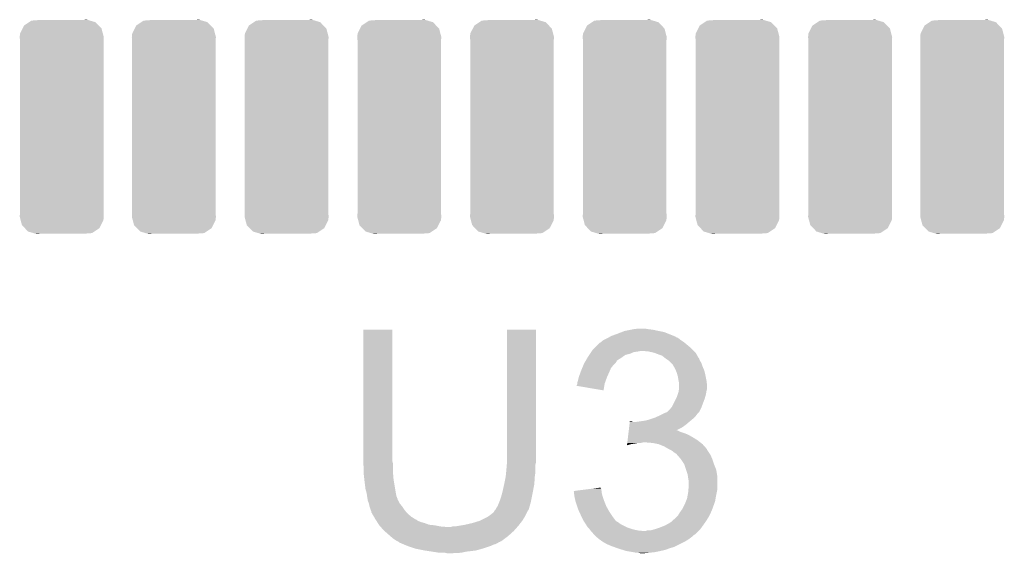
# Model space of a CAD drawing. Extents: x -4.5 to 27.4, y -3.9 to 53.4.
# Tile 9 of 47: x 9.2 to 13.6, y 8.7 to 11. Entities that reach past the tile are written whole.
import ezdxf

# ---------------------------------------------------------------- set-up
doc = ezdxf.new("R2010")
doc.units = 0
doc.layers.get('0').update_dxf_attribs({"linetype": 'CONTINUOUS'})
doc.layers.add('CAN_LIN_SBC_CLICK_V101_GTO', color=14, linetype='CONTINUOUS')
doc.layers.add('CAN_LIN_SBC_CLICK_V101_GTS', color=12, linetype='CONTINUOUS')

# ---------------------------------------------------------------- blocks, each defined once
blk = doc.blocks.new('CUSTOM_87')
for points in [[(-0.17394, 0.436838), (-0.167206, 0.450152), (0.176694, 0.436838), (0.163776, 0.450152)], [(-0.167206, 0.450152), (-0.144866, 0.465078), (0.163776, 0.450152), (0.14929, 0.465078)], [(-0.144866, 0.465078), (-0.134486, 0.472012), (0.14929, 0.465078), (0.125786, 0.472012)], [(-0.134486, 0.472012), (-0.09525, 0.47498), (0.125786, 0.472012), (0.115726, 0.47498)], [(0.09525, 0.47498), (0.111548, 0.476212), (0.115726, 0.47498), (0.111548, 0.476212)], [(-0.18669, 0.39878), (-0.184964, 0.415038), (0.18669, 0.39878), (0.18242, 0.415038)], [(-0.185436, 0.384998), (-0.18669, 0.39878), (0.18542, 0.384998), (0.18669, 0.39878)], [(-0.184964, 0.415038), (-0.17394, 0.436838), (0.18242, 0.415038), (0.176694, 0.436838)], [(-0.18542, 0.38481), (-0.185436, 0.384998), (0.18542, 0.38481), (0.18542, 0.384998)], [(-0.18542, -0.38481), (-0.18542, 0.38481), (0.18542, -0.38481), (0.18542, 0.38481)], [(-0.18669, -0.39878), (-0.185438, -0.384998), (0.18669, -0.39878), (0.18542, -0.384998)], [(-0.185438, -0.384998), (-0.18542, -0.38481), (0.18542, -0.384998), (0.18542, -0.38481)], [(-0.18242, -0.415034), (-0.18669, -0.39878), (0.184966, -0.415034), (0.18669, -0.39878)], [(-0.176696, -0.436838), (-0.18242, -0.415034), (0.173938, -0.436838), (0.184966, -0.415034)], [(-0.163778, -0.45015), (-0.176696, -0.436838), (0.167206, -0.45015), (0.173938, -0.436838)], [(-0.149294, -0.465078), (-0.163778, -0.45015), (0.144864, -0.465078), (0.167206, -0.45015)], [(-0.125792, -0.472012), (-0.149294, -0.465078), (0.134488, -0.472012), (0.144864, -0.465078)], [(-0.115734, -0.47498), (-0.125792, -0.472012), (0.09525, -0.47498), (0.134488, -0.472012)], [(-0.111552, -0.476214), (-0.115734, -0.47498), (-0.111552, -0.476214), (-0.09525, -0.47498)]]:
    blk.add_solid(points)

msp = doc.modelspace()

# ---------------------------------------------------------------- linework, layer by layer
at = {"layer": 'CAN_LIN_SBC_CLICK_V101_GTO'}
for points in [[(10.7696, 9.077958), (10.76962, 9.662138), (10.89914, 9.077958), (10.89914, 9.662138)], [(10.76962, 9.662138), (10.769622, 9.66216), (10.89914, 9.662138), (10.769622, 9.66216)], [(11.40714, 9.09828), (11.40716, 9.662138), (11.53668, 9.09828), (11.53668, 9.662138)], [(11.40716, 9.662138), (11.407162, 9.66216), (11.53668, 9.662138), (11.407162, 9.66216)], [(11.930382, 9.65708), (11.95578, 9.66216), (12.08024, 9.65708), (12.057378, 9.66216)], [(11.95578, 9.66216), (11.96848, 9.6647), (12.057378, 9.66216), (12.03706, 9.6647)], [(11.96848, 9.6647), (11.988802, 9.66724), (12.03706, 9.6647), (12.021822, 9.66724)], [(11.836402, 9.61644), (11.856714, 9.626598), (12.1793, 9.61644), (12.166602, 9.626598)], [(11.856714, 9.626598), (11.856718, 9.6266), (12.166602, 9.626598), (12.166598, 9.6266)], [(11.856718, 9.6266), (11.860952, 9.62914), (12.166598, 9.6266), (12.158984, 9.62914)], [(11.860952, 9.62914), (11.865178, 9.631676), (12.158984, 9.62914), (12.15644, 9.631676)], [(11.865178, 9.631676), (11.86942, 9.63422), (12.15644, 9.631676), (12.150082, 9.63422)], [(11.86942, 9.63422), (11.89736, 9.64438), (12.150082, 9.63422), (12.124686, 9.64438)], [(11.89736, 9.64438), (11.917166, 9.651998), (12.124686, 9.64438), (12.105642, 9.651998)], [(11.917166, 9.651998), (11.930382, 9.65708), (12.105642, 9.651998), (12.08024, 9.65708)], [(11.784752, 9.56818), (11.788142, 9.573262), (12.237722, 9.56818), (12.23264, 9.573262)], [(11.788142, 9.573262), (11.793222, 9.578342), (12.23264, 9.573262), (12.22756, 9.578342)], [(11.793222, 9.578342), (11.80846, 9.59358), (12.22756, 9.578342), (12.20978, 9.59358)], [(11.80846, 9.59358), (11.818624, 9.603742), (12.20978, 9.59358), (12.197586, 9.603742)], [(11.818624, 9.603742), (11.823696, 9.60628), (12.197586, 9.603742), (12.19454, 9.60628)], [(11.823696, 9.60628), (11.8237, 9.606282), (12.19454, 9.60628), (12.194538, 9.606282)], [(11.8237, 9.606282), (11.82878, 9.61136), (12.194538, 9.606282), (12.18692, 9.61136)], [(11.82878, 9.61136), (11.836402, 9.61644), (12.18692, 9.61136), (12.1793, 9.61644)], [(11.757438, 9.524988), (11.764854, 9.5377), (11.89482, 9.524988), (11.91514, 9.5377)], [(11.764854, 9.5377), (11.767818, 9.54278), (11.91514, 9.5377), (11.92225, 9.54278)], [(11.767818, 9.54278), (11.772896, 9.550398), (11.92225, 9.54278), (11.932916, 9.550398)], [(11.772896, 9.550398), (11.776284, 9.55548), (11.932916, 9.550398), (11.953238, 9.55548)], [(11.776284, 9.55548), (11.781364, 9.563098), (11.953238, 9.55548), (11.971018, 9.563098)], [(11.781364, 9.563098), (11.783058, 9.56564), (11.971018, 9.563098), (11.9888, 9.56564)], [(11.783058, 9.56564), (11.784752, 9.56818), (11.9888, 9.56564), (12.001498, 9.56818)], [(12.037058, 9.56564), (12.011662, 9.56818), (12.240262, 9.56564), (12.237722, 9.56818)], [(12.059918, 9.56056), (12.037058, 9.56564), (12.245342, 9.56056), (12.240262, 9.56564)], [(12.059924, 9.560558), (12.059918, 9.56056), (12.245342, 9.560558), (12.245342, 9.56056)], [(12.08024, 9.55294), (12.059924, 9.560558), (12.249576, 9.55294), (12.245342, 9.560558)], [(12.095478, 9.54786), (12.08024, 9.55294), (12.252398, 9.54786), (12.249576, 9.55294)], [(12.10818, 9.5377), (12.095478, 9.54786), (12.258042, 9.5377), (12.252398, 9.54786)], [(12.111572, 9.535156), (12.10818, 9.5377), (12.26058, 9.535156), (12.258042, 9.5377)], [(12.11834, 9.53008), (12.111572, 9.535156), (12.262274, 9.53008), (12.26058, 9.535156)], [(12.122154, 9.527538), (12.11834, 9.53008), (12.26312, 9.527538), (12.262274, 9.53008)], [(11.73734, 9.481818), (11.741572, 9.491978), (11.865064, 9.481818), (11.86942, 9.491978)], [(11.741572, 9.491978), (11.746862, 9.504678), (11.86942, 9.491978), (11.879578, 9.504678)], [(11.746862, 9.504678), (11.75004, 9.512302), (11.879578, 9.504678), (11.887202, 9.512302)], [(11.75004, 9.512302), (11.751518, 9.514838), (11.887202, 9.512302), (11.889738, 9.514838)], [(11.751518, 9.514838), (11.75596, 9.522454), (11.889738, 9.514838), (11.894816, 9.522454)], [(11.75596, 9.522454), (11.757438, 9.524988), (11.894816, 9.522454), (11.89482, 9.524988)], [(12.12596, 9.525), (12.122154, 9.527538), (12.264644, 9.525), (12.26312, 9.527538)], [(12.13612, 9.51484), (12.12596, 9.525), (12.27074, 9.51484), (12.264644, 9.525)], [(12.143738, 9.50722), (12.13612, 9.51484), (12.273282, 9.50722), (12.27074, 9.51484)], [(12.148094, 9.499602), (12.143738, 9.50722), (12.27582, 9.499602), (12.273282, 9.50722)], [(12.1539, 9.489442), (12.148094, 9.499602), (12.280174, 9.489442), (12.27582, 9.499602)], [(12.157168, 9.481818), (12.1539, 9.489442), (12.28344, 9.481818), (12.280174, 9.489442)], [(11.722098, 9.43356), (11.726546, 9.45134), (11.845174, 9.43356), (11.85164, 9.45134)], [(11.726546, 9.45134), (11.727182, 9.45388), (11.85164, 9.45134), (11.852768, 9.45388)], [(11.727182, 9.45388), (11.73457, 9.4742), (11.852768, 9.45388), (11.8618, 9.4742)], [(11.73457, 9.4742), (11.73734, 9.481818), (11.8618, 9.4742), (11.865064, 9.481818)], [(12.16152, 9.471662), (12.157168, 9.481818), (12.28598, 9.471662), (12.28344, 9.481818)], [(12.164424, 9.4615), (12.16152, 9.471662), (12.28852, 9.4615), (12.28598, 9.471662)], [(12.1666, 9.453882), (12.164424, 9.4615), (12.290044, 9.453882), (12.28852, 9.4615)], [(12.16914, 9.43864), (12.1666, 9.453882), (12.293092, 9.43864), (12.290044, 9.453882)], [(11.71702, 9.413258), (11.717022, 9.415784), (11.839782, 9.413258), (11.840204, 9.415784)], [(11.836378, 9.392924), (11.71702, 9.413258), (11.836378, 9.392924), (11.839782, 9.413258)], [(11.717022, 9.415784), (11.71956, 9.420864), (11.840204, 9.415784), (11.841054, 9.420864)], [(11.71956, 9.423398), (11.719562, 9.425942), (11.84148, 9.423398), (11.842404, 9.425942)], [(11.71956, 9.420864), (11.71956, 9.423398), (11.841054, 9.420864), (11.84148, 9.423398)], [(11.719562, 9.425942), (11.722098, 9.43356), (11.842404, 9.425942), (11.845174, 9.43356)], [(12.16965, 9.4361), (12.16914, 9.43864), (12.2936, 9.4361), (12.293092, 9.43864)], [(12.17168, 9.425942), (12.16965, 9.4361), (12.29473, 9.425942), (12.2936, 9.4361)], [(12.169986, 9.39038), (12.171678, 9.400538), (12.2936, 9.39038), (12.29614, 9.400538)], [(12.171678, 9.400538), (12.17168, 9.400542), (12.29614, 9.400538), (12.29614, 9.400542)], [(12.17168, 9.413238), (12.17168, 9.425942), (12.29614, 9.413238), (12.29473, 9.425942)], [(12.17168, 9.400542), (12.17168, 9.413238), (12.29614, 9.400542), (12.29614, 9.413238)], [(12.141202, 9.321802), (12.158978, 9.35736), (12.272644, 9.321802), (12.28598, 9.35736)], [(12.158978, 9.35736), (12.16152, 9.362442), (12.28598, 9.35736), (12.287432, 9.362442)], [(12.16152, 9.362442), (12.165752, 9.375138), (12.287432, 9.362442), (12.29106, 9.375138)], [(12.165752, 9.375138), (12.16914, 9.3853), (12.29106, 9.375138), (12.292752, 9.3853)], [(12.16914, 9.3853), (12.169986, 9.39038), (12.292752, 9.3853), (12.2936, 9.39038)], [(12.131042, 9.309102), (12.137136, 9.31672), (12.26693, 9.309102), (12.27074, 9.31672)], [(12.137136, 9.31672), (12.141202, 9.321802), (12.27074, 9.31672), (12.272644, 9.321802)], [(12.039598, 9.26338), (12.054838, 9.26846), (12.229084, 9.26338), (12.23518, 9.26846)], [(12.054838, 9.26846), (12.062458, 9.271), (12.23518, 9.26846), (12.237718, 9.271)], [(12.062458, 9.271), (12.079604, 9.27862), (12.237718, 9.271), (12.245338, 9.27862)], [(12.079604, 9.27862), (12.08532, 9.28116), (12.245338, 9.27862), (12.247242, 9.28116)], [(12.08532, 9.28116), (12.100558, 9.288778), (12.247242, 9.28116), (12.25296, 9.288778)], [(12.100558, 9.288778), (12.110724, 9.29386), (12.25296, 9.288778), (12.258038, 9.29386)], [(12.110724, 9.29386), (12.113266, 9.293864), (12.258038, 9.29386), (12.258042, 9.293864)], [(12.113266, 9.293864), (12.117068, 9.2964), (12.258042, 9.293864), (12.260578, 9.2964)], [(12.117068, 9.2964), (12.120882, 9.298942), (12.260578, 9.2964), (12.261848, 9.298942)], [(12.120882, 9.298942), (12.131042, 9.309102), (12.261848, 9.298942), (12.26693, 9.309102)], [(11.948414, 9.21512), (11.949928, 9.22782), (12.159072, 9.21512), (12.184378, 9.22782)], [(11.949928, 9.22782), (11.951442, 9.24052), (12.184378, 9.22782), (12.202162, 9.24052)], [(11.951442, 9.24052), (11.952956, 9.25322), (12.202162, 9.24052), (12.216976, 9.25322)], [(11.952956, 9.25322), (11.953258, 9.255758), (11.965944, 9.25322), (11.960864, 9.255758)], [(11.953258, 9.255758), (11.95326, 9.25576), (11.960864, 9.255758), (11.95326, 9.25576)], [(11.98372, 9.25322), (12.0015, 9.25576), (12.216976, 9.25322), (12.21994, 9.25576)], [(12.0015, 9.25576), (12.01928, 9.2583), (12.21994, 9.25576), (12.222988, 9.2583)], [(12.01928, 9.2583), (12.039598, 9.26338), (12.222988, 9.2583), (12.229084, 9.26338)], [(11.943264, 9.17194), (11.94478, 9.18464), (12.25296, 9.17194), (12.23264, 9.18464)], [(11.94478, 9.18464), (11.946294, 9.19734), (12.23264, 9.18464), (12.209782, 9.19734)], [(11.946294, 9.19734), (11.947202, 9.20496), (12.209782, 9.19734), (12.18946, 9.20496)], [(11.947202, 9.20496), (11.947808, 9.21004), (12.18946, 9.20496), (12.174222, 9.21004)], [(11.947808, 9.21004), (11.948414, 9.215118), (12.174222, 9.21004), (12.164064, 9.215118)], [(11.948414, 9.215118), (11.948414, 9.21512), (12.164064, 9.215118), (12.159072, 9.21512)], [(11.940544, 9.149112), (11.941144, 9.15416), (11.940544, 9.149112), (11.958318, 9.15416)], [(11.941144, 9.15416), (11.941448, 9.1567), (11.958318, 9.15416), (11.9761, 9.1567)], [(11.941448, 9.1567), (11.94175, 9.15924), (11.9761, 9.1567), (11.988798, 9.15924)], [(11.94175, 9.15924), (11.942054, 9.16178), (12.001498, 9.15924), (12.011658, 9.16178)], [(11.942054, 9.16178), (11.943264, 9.17194), (12.266024, 9.16178), (12.25296, 9.17194)], [(12.05484, 9.15924), (12.024362, 9.16178), (12.26929, 9.15924), (12.266024, 9.16178)], [(12.080238, 9.15416), (12.05484, 9.15924), (12.27582, 9.15416), (12.26929, 9.15924)], [(12.10564, 9.144), (12.080238, 9.15416), (12.28485, 9.144), (12.27582, 9.15416)], [(12.123422, 9.13384), (12.10564, 9.144), (12.293878, 9.13384), (12.28485, 9.144)], [(11.40714, 9.075418), (11.40714, 9.09828), (11.53668, 9.075418), (11.53668, 9.09828)], [(12.128514, 9.131294), (12.123422, 9.13384), (12.29614, 9.131294), (12.293878, 9.13384)], [(12.133594, 9.128754), (12.128514, 9.131294), (12.296144, 9.128754), (12.29614, 9.131294)], [(12.138658, 9.126222), (12.133594, 9.128754), (12.297832, 9.126222), (12.296144, 9.128754)], [(12.15136, 9.11606), (12.138658, 9.126222), (12.304608, 9.11606), (12.297832, 9.126222)], [(12.15898, 9.11098), (12.15136, 9.11606), (12.307994, 9.11098), (12.304608, 9.11606)], [(12.161522, 9.10844), (12.15898, 9.11098), (12.309688, 9.10844), (12.307994, 9.11098)], [(12.163746, 9.1059), (12.161522, 9.10844), (12.31138, 9.1059), (12.309688, 9.10844)], [(12.1793, 9.088122), (12.163746, 9.1059), (12.319, 9.088122), (12.31138, 9.1059)], [(10.7696, 9.070338), (10.7696, 9.077958), (10.901046, 9.070338), (10.89914, 9.077958)], [(10.769832, 9.067798), (10.7696, 9.070338), (10.90168, 9.067798), (10.901046, 9.070338)], [(10.77214, 9.0424), (10.769832, 9.067798), (10.90168, 9.0424), (10.90168, 9.067798)], [(11.4046, 9.03478), (11.406928, 9.062718), (11.53414, 9.03478), (11.53414, 9.062718)], [(11.406928, 9.062718), (11.40714, 9.065258), (11.53414, 9.062718), (11.534648, 9.065258)], [(11.40714, 9.065258), (11.40714, 9.075418), (11.534648, 9.065258), (11.53668, 9.075418)], [(12.179302, 9.08812), (12.1793, 9.088122), (12.319, 9.08812), (12.319, 9.088122)], [(12.194538, 9.065264), (12.179302, 9.08812), (12.32662, 9.065264), (12.319, 9.08812)], [(12.19454, 9.06526), (12.194538, 9.065264), (12.32662, 9.06526), (12.32662, 9.065264)], [(12.203008, 9.039858), (12.19454, 9.06526), (12.33678, 9.039858), (12.32662, 9.06526)], [(10.77214, 9.02716), (10.77214, 9.0424), (10.90168, 9.02716), (10.90168, 9.0424)], [(10.77214, 9.017002), (10.77214, 9.02716), (10.902528, 9.017002), (10.90168, 9.02716)], [(10.774398, 8.99668), (10.77214, 9.017002), (10.90422, 8.99668), (10.902528, 9.017002)], [(11.39698, 8.98398), (11.40206, 9.009378), (11.529568, 8.98398), (11.53126, 9.009378)], [(11.40206, 9.009378), (11.402568, 9.014462), (11.53126, 9.009378), (11.5316, 9.014462)], [(11.402568, 9.014462), (11.40409, 9.029698), (11.5316, 9.014462), (11.53414, 9.029698)], [(11.40409, 9.029698), (11.4046, 9.03478), (11.53414, 9.029698), (11.53414, 9.03478)], [(12.209778, 9.019542), (12.203008, 9.039858), (12.340166, 9.019542), (12.33678, 9.039858)], [(12.211232, 9.009378), (12.209778, 9.019542), (12.34186, 9.009378), (12.340166, 9.019542)], [(12.21232, 9.00176), (12.211232, 9.009378), (12.34186, 9.00176), (12.34186, 9.009378)], [(10.77468, 8.99414), (10.774398, 8.99668), (10.904644, 8.99414), (10.90422, 8.99668)], [(10.77976, 8.953502), (10.77468, 8.99414), (10.911418, 8.953502), (10.904644, 8.99414)], [(11.38682, 8.938258), (11.395286, 8.976358), (11.521914, 8.938258), (11.52906, 8.976358)], [(11.395286, 8.976358), (11.39698, 8.98398), (11.52906, 8.976358), (11.529568, 8.98398)], [(12.21486, 8.986522), (12.21232, 9.00176), (12.34186, 8.986522), (12.34186, 9.00176)], [(12.213378, 8.953498), (12.21486, 8.971278), (12.34186, 8.953498), (12.34186, 8.971278)], [(12.21486, 8.971278), (12.21486, 8.986522), (12.34186, 8.971278), (12.34186, 8.986522)], [(10.78484, 8.935722), (10.77976, 8.953502), (10.91438, 8.935722), (10.911418, 8.953502)], [(10.784842, 8.93572), (10.78484, 8.935722), (10.91438, 8.93572), (10.91438, 8.935722)], [(10.786656, 8.923018), (10.784842, 8.93572), (10.916922, 8.923018), (10.91438, 8.93572)], [(10.78738, 8.91794), (10.786656, 8.923018), (10.918954, 8.91794), (10.916922, 8.923018)], [(10.788652, 8.910316), (10.78738, 8.91794), (10.922, 8.910316), (10.918954, 8.91794)], [(11.37666, 8.905238), (11.38174, 8.92048), (11.515342, 8.905238), (11.518392, 8.92048)], [(11.38174, 8.92048), (11.386094, 8.93572), (11.518392, 8.92048), (11.52144, 8.93572)], [(11.386094, 8.93572), (11.38682, 8.938258), (11.52144, 8.93572), (11.521914, 8.938258)], [(11.70434, 8.94588), (11.744172, 8.950958), (11.827934, 8.94588), (11.826242, 8.950958)], [(11.704622, 8.943336), (11.70434, 8.94588), (11.82878, 8.943336), (11.827934, 8.94588)], [(11.705462, 8.935718), (11.704622, 8.943336), (11.82878, 8.935718), (11.82878, 8.943336)], [(11.70658, 8.925562), (11.705462, 8.935718), (11.83132, 8.925562), (11.82878, 8.935718)], [(11.70686, 8.923022), (11.70658, 8.925562), (11.832168, 8.923022), (11.83132, 8.925562)], [(11.711376, 8.9027), (11.70686, 8.923022), (11.83894, 8.9027), (11.832168, 8.923022)], [(11.744172, 8.950958), (11.78399, 8.956034), (11.826242, 8.950958), (11.82624, 8.956034)], [(11.78399, 8.956034), (11.803916, 8.958574), (11.82624, 8.956034), (11.823706, 8.958574)], [(11.803916, 8.958574), (11.8237, 8.961096), (11.823706, 8.958574), (11.8237, 8.961096)], [(12.2077, 8.9154), (12.21232, 8.940798), (12.33424, 8.9154), (12.339318, 8.940798)], [(12.21232, 8.940798), (12.213378, 8.953498), (12.339318, 8.940798), (12.34186, 8.953498)], [(10.789076, 8.907774), (10.788652, 8.910316), (10.922004, 8.907774), (10.922, 8.910316)], [(10.78992, 8.902702), (10.789076, 8.907774), (10.925386, 8.902702), (10.922004, 8.907774)], [(10.790938, 8.900158), (10.78992, 8.902702), (10.92708, 8.900158), (10.925386, 8.902702)], [(10.794998, 8.890002), (10.790938, 8.900158), (10.93216, 8.890002), (10.92708, 8.900158)], [(10.795, 8.89), (10.794998, 8.890002), (10.93216, 8.89), (10.93216, 8.890002)], [(10.79754, 8.877302), (10.795, 8.89), (10.94232, 8.877302), (10.93216, 8.89)], [(10.797542, 8.8773), (10.79754, 8.877302), (10.94232, 8.8773), (10.94232, 8.877302)], [(10.80262, 8.862062), (10.797542, 8.8773), (10.95248, 8.862062), (10.94232, 8.8773)], [(11.361422, 8.872222), (11.3665, 8.87984), (11.50656, 8.872222), (11.508738, 8.87984)], [(11.3665, 8.87984), (11.373612, 8.89762), (11.508738, 8.87984), (11.51382, 8.89762)], [(11.373612, 8.89762), (11.37666, 8.905238), (11.51382, 8.89762), (11.515342, 8.905238)], [(11.71194, 8.900162), (11.711376, 8.9027), (11.839956, 8.900162), (11.83894, 8.9027)], [(11.719562, 8.877298), (11.71194, 8.900162), (11.8491, 8.877298), (11.839956, 8.900162)], [(11.72464, 8.862062), (11.719562, 8.877298), (11.857566, 8.862062), (11.8491, 8.877298)], [(12.18692, 8.867142), (12.19708, 8.88746), (12.319906, 8.867142), (12.327162, 8.88746)], [(12.19708, 8.88746), (12.202158, 8.90016), (12.327162, 8.88746), (12.331698, 8.90016)], [(12.202158, 8.90016), (12.20724, 8.912862), (12.331698, 8.90016), (12.333816, 8.912862)], [(12.20724, 8.912862), (12.2077, 8.9154), (12.333816, 8.912862), (12.33424, 8.9154)], [(10.802622, 8.86206), (10.80262, 8.862062), (10.95248, 8.86206), (10.95248, 8.862062)], [(10.805158, 8.856984), (10.802622, 8.86206), (10.95671, 8.856984), (10.95248, 8.86206)], [(10.80516, 8.851904), (10.805158, 8.856984), (10.960944, 8.851904), (10.95671, 8.856984)], [(10.808128, 8.846818), (10.80516, 8.851904), (10.96518, 8.846818), (10.960944, 8.851904)], [(10.817016, 8.83158), (10.808128, 8.846818), (10.982962, 8.83158), (10.96518, 8.846818)], [(10.82294, 8.82142), (10.817016, 8.83158), (10.99922, 8.82142), (10.982962, 8.83158)], [(11.318242, 8.829042), (11.325862, 8.834122), (11.485244, 8.829042), (11.48842, 8.834122)], [(11.325862, 8.834122), (11.33348, 8.8392), (11.48842, 8.834122), (11.490958, 8.8392)], [(11.33348, 8.8392), (11.34618, 8.84936), (11.490958, 8.8392), (11.496038, 8.84936)], [(11.34618, 8.84936), (11.348722, 8.851904), (11.496038, 8.84936), (11.49731, 8.851904)], [(11.348722, 8.851904), (11.351262, 8.85698), (11.49731, 8.851904), (11.499848, 8.85698)], [(11.351262, 8.85698), (11.353796, 8.859516), (11.499848, 8.85698), (11.501118, 8.859516)], [(11.353796, 8.859516), (11.356336, 8.862058), (11.501118, 8.859516), (11.503656, 8.862058)], [(11.356336, 8.862058), (11.356342, 8.862064), (11.503656, 8.862058), (11.503656, 8.862064)], [(11.356342, 8.862064), (11.361422, 8.872222), (11.503656, 8.862064), (11.50656, 8.872222)], [(11.728158, 8.85444), (11.72464, 8.862062), (11.8618, 8.85444), (11.857566, 8.862062)], [(11.738708, 8.83158), (11.728158, 8.85444), (11.87704, 8.83158), (11.8618, 8.85444)], [(11.73988, 8.82904), (11.738708, 8.83158), (11.878948, 8.82904), (11.87704, 8.83158)], [(12.15644, 8.8265), (12.161522, 8.831582), (12.300582, 8.8265), (12.30376, 8.831582)], [(12.161522, 8.831582), (12.166602, 8.836662), (12.30376, 8.831582), (12.3063, 8.836662)], [(12.166602, 8.836662), (12.172694, 8.84682), (12.3063, 8.836662), (12.31138, 8.84682)], [(12.172694, 8.84682), (12.174218, 8.84936), (12.31138, 8.84682), (12.312468, 8.84936)], [(12.174218, 8.84936), (12.185104, 8.864602), (12.312468, 8.84936), (12.319, 8.864602)], [(12.185104, 8.864602), (12.18692, 8.867142), (12.319, 8.864602), (12.319906, 8.867142)], [(10.824558, 8.81888), (10.82294, 8.82142), (11.003284, 8.81888), (10.99922, 8.82142)], [(10.824562, 8.818874), (10.824558, 8.81888), (11.005826, 8.818874), (11.003284, 8.81888)], [(10.82779, 8.8138), (10.824562, 8.818874), (11.010904, 8.8138), (11.005826, 8.818874)], [(10.831024, 8.808718), (10.82779, 8.8138), (11.0236, 8.808718), (11.010904, 8.8138)], [(10.834256, 8.80364), (10.831024, 8.808718), (11.04138, 8.80364), (11.0236, 8.808718)], [(10.839106, 8.79602), (10.834256, 8.80364), (11.061702, 8.79602), (11.04138, 8.80364)], [(10.84072, 8.793482), (10.839106, 8.79602), (11.087082, 8.793482), (11.061702, 8.79602)], [(10.840722, 8.79348), (10.84072, 8.793482), (11.0871, 8.79348), (11.087082, 8.793482)], [(10.845238, 8.7884), (10.840722, 8.79348), (11.1125, 8.7884), (11.0871, 8.79348)], [(10.847496, 8.78586), (10.845238, 8.7884), (11.142978, 8.78586), (11.1125, 8.7884)], [(11.158222, 8.785862), (11.165844, 8.7884), (11.453426, 8.785862), (11.455682, 8.7884)], [(11.178542, 8.7884), (11.19124, 8.79094), (11.455682, 8.7884), (11.45794, 8.79094)], [(11.19124, 8.79094), (11.22172, 8.79602), (11.45794, 8.79094), (11.46189, 8.79602)], [(11.22172, 8.79602), (11.254738, 8.80364), (11.46189, 8.79602), (11.467816, 8.80364)], [(11.254738, 8.80364), (11.28776, 8.8138), (11.467816, 8.80364), (11.47572, 8.8138)], [(11.28776, 8.8138), (11.318242, 8.829042), (11.47572, 8.8138), (11.485244, 8.829042)], [(11.7475, 8.813802), (11.73988, 8.82904), (11.890384, 8.813802), (11.878948, 8.82904)], [(11.749196, 8.81126), (11.7475, 8.813802), (11.89229, 8.81126), (11.890384, 8.813802)], [(11.749198, 8.811256), (11.749196, 8.81126), (11.894826, 8.811256), (11.89229, 8.81126)], [(11.752582, 8.80618), (11.749198, 8.811256), (11.90244, 8.80618), (11.894826, 8.811256)], [(11.757662, 8.79856), (11.752582, 8.80618), (11.912602, 8.79856), (11.90244, 8.80618)], [(11.765278, 8.785862), (11.757662, 8.79856), (11.937998, 8.785862), (11.912602, 8.79856)], [(12.08532, 8.78332), (12.110722, 8.79348), (12.271102, 8.78332), (12.278358, 8.79348)], [(12.110722, 8.79348), (12.13358, 8.806182), (12.278358, 8.79348), (12.28743, 8.806182)], [(12.13358, 8.806182), (12.139294, 8.811262), (12.28743, 8.806182), (12.29106, 8.811262)], [(12.139294, 8.811262), (12.15644, 8.8265), (12.29106, 8.811262), (12.300582, 8.8265)], [(10.86104, 8.77062), (10.847496, 8.78586), (11.439876, 8.77062), (11.453424, 8.78586)], [(10.863944, 8.76808), (10.86104, 8.77062), (11.43762, 8.76808), (11.439876, 8.77062)], [(10.890066, 8.745222), (10.863944, 8.76808), (11.412222, 8.745222), (11.43762, 8.76808)], [(10.901678, 8.73506), (10.890066, 8.745222), (11.39867, 8.73506), (11.412222, 8.745222)], [(11.142978, 8.78586), (11.158222, 8.785862), (11.453424, 8.78586), (11.453426, 8.785862)], [(11.76782, 8.78332), (11.765278, 8.785862), (11.943082, 8.78332), (11.937998, 8.785862)], [(11.772898, 8.77824), (11.76782, 8.78332), (11.958322, 8.77824), (11.943082, 8.78332)], [(11.774804, 8.7757), (11.772898, 8.77824), (11.965942, 8.7757), (11.958322, 8.77824)], [(11.778616, 8.77062), (11.774804, 8.7757), (11.988802, 8.77062), (11.965942, 8.7757)], [(11.78052, 8.768082), (11.778616, 8.77062), (12.01418, 8.768082), (11.988802, 8.77062)], [(11.780522, 8.76808), (11.78052, 8.768082), (12.014198, 8.76808), (12.01418, 8.768082)], [(11.788138, 8.76046), (11.780522, 8.76808), (12.25042, 8.76046), (12.25804, 8.76808)], [(11.790678, 8.755384), (11.788138, 8.76046), (12.245344, 8.755384), (12.25042, 8.76046)], [(11.790682, 8.75538), (11.790678, 8.755384), (12.24534, 8.75538), (12.245344, 8.755384)], [(11.795764, 8.750298), (11.790682, 8.75538), (12.237718, 8.750298), (12.24534, 8.75538)], [(11.800842, 8.74522), (11.795764, 8.750298), (12.232638, 8.74522), (12.237718, 8.750298)], [(11.800842, 8.745218), (11.800842, 8.74522), (12.232634, 8.745218), (12.232638, 8.74522)], [(11.81608, 8.73252), (11.800842, 8.745218), (12.215706, 8.73252), (12.232634, 8.745218)], [(12.014198, 8.76808), (12.021822, 8.768082), (12.25804, 8.76808), (12.258042, 8.768082)], [(12.021822, 8.768082), (12.029444, 8.77062), (12.258042, 8.768082), (12.26058, 8.77062)], [(12.044684, 8.77062), (12.062452, 8.775698), (12.26058, 8.77062), (12.265658, 8.775698)], [(12.062452, 8.775698), (12.06246, 8.7757), (12.265658, 8.775698), (12.265658, 8.7757)], [(12.06246, 8.7757), (12.08532, 8.78332), (12.265658, 8.7757), (12.271102, 8.78332)], [(10.916918, 8.724902), (10.901678, 8.73506), (11.385124, 8.724902), (11.39867, 8.73506)], [(10.922002, 8.72236), (10.916918, 8.724902), (11.381736, 8.72236), (11.385124, 8.724902)], [(10.922014, 8.722354), (10.922002, 8.72236), (11.379194, 8.722354), (11.381736, 8.72236)], [(10.927076, 8.719822), (10.922014, 8.722354), (11.376656, 8.719822), (11.379194, 8.722354)], [(10.92708, 8.71982), (10.927076, 8.719822), (11.376654, 8.71982), (11.376656, 8.719822)], [(10.927084, 8.719816), (10.92708, 8.71982), (11.374114, 8.719816), (11.376654, 8.71982)], [(10.92962, 8.717282), (10.927084, 8.719816), (11.370312, 8.717282), (11.374114, 8.719816)], [(10.935552, 8.71474), (10.92962, 8.717282), (11.366498, 8.71474), (11.370312, 8.717282)], [(10.947408, 8.709658), (10.935552, 8.71474), (11.356338, 8.709658), (11.366498, 8.71474)], [(10.95333, 8.70712), (10.947408, 8.709658), (11.346178, 8.70712), (11.356338, 8.709658)], [(10.965182, 8.70204), (10.95333, 8.70712), (11.336018, 8.70204), (11.346178, 8.70712)], [(10.995666, 8.69188), (10.965182, 8.70204), (11.30554, 8.69188), (11.336018, 8.70204)], [(11.81964, 8.729978), (11.81608, 8.73252), (12.212318, 8.729978), (12.215706, 8.73252)], [(11.830304, 8.72236), (11.81964, 8.729978), (12.19962, 8.72236), (12.212318, 8.729978)], [(11.833858, 8.71982), (11.830304, 8.72236), (12.19454, 8.71982), (12.19962, 8.72236)], [(11.851638, 8.70966), (11.833858, 8.71982), (12.17422, 8.70966), (12.19454, 8.71982)], [(11.869422, 8.70204), (11.851638, 8.70966), (12.15898, 8.70204), (12.17422, 8.70966)], [(11.883652, 8.696958), (11.869422, 8.70204), (12.148818, 8.696958), (12.15898, 8.70204)], [(11.00328, 8.689342), (10.995666, 8.69188), (11.296656, 8.689342), (11.30554, 8.69188)], [(11.04138, 8.68172), (11.00328, 8.689342), (11.269978, 8.68172), (11.296656, 8.689342)], [(11.05789, 8.67918), (11.04138, 8.68172), (11.24966, 8.67918), (11.269978, 8.68172)], [(11.0744, 8.67664), (11.05789, 8.67918), (11.2268, 8.67664), (11.24966, 8.67918)], [(11.09218, 8.6741), (11.0744, 8.67664), (11.21537, 8.6741), (11.2268, 8.67664)], [(11.107418, 8.67156), (11.09218, 8.6741), (11.20394, 8.67156), (11.21537, 8.6741)], [(11.142978, 8.66902), (11.132818, 8.67156), (11.155682, 8.66902), (11.20394, 8.67156)], [(11.89787, 8.69188), (11.883652, 8.696958), (12.13104, 8.69188), (12.148818, 8.696958)], [(11.90498, 8.68934), (11.89787, 8.69188), (12.124266, 8.68934), (12.13104, 8.69188)], [(11.92149, 8.68426), (11.90498, 8.68934), (12.110718, 8.68426), (12.124266, 8.68934)], [(11.937998, 8.67918), (11.92149, 8.68426), (12.08786, 8.67918), (12.110718, 8.68426)], [(11.96848, 8.6741), (11.937998, 8.67918), (12.06246, 8.6741), (12.08786, 8.67918)], [(11.981178, 8.67156), (11.96848, 8.6741), (12.0396, 8.67156), (12.06246, 8.6741)], [(12.001498, 8.66902), (11.991338, 8.67156), (12.014202, 8.66902), (12.0396, 8.67156)]]:
    msp.add_solid(points, dxfattribs=at)

# ---------------------------------------------------------------- block references
at = {"layer": 'CAN_LIN_SBC_CLICK_V101_GTS'}
for p in [(9.43102, 10.56386), (9.92886, 10.56386), (10.42924, 10.56386), (10.92962, 10.56386), (11.43, 10.56386), (11.93038, 10.56386), (12.43076, 10.56386), (12.93114, 10.56386), (13.42898, 10.56386)]:
    msp.add_blockref('CUSTOM_87', p, dxfattribs=at)

doc.saveas('drawing.dxf')
